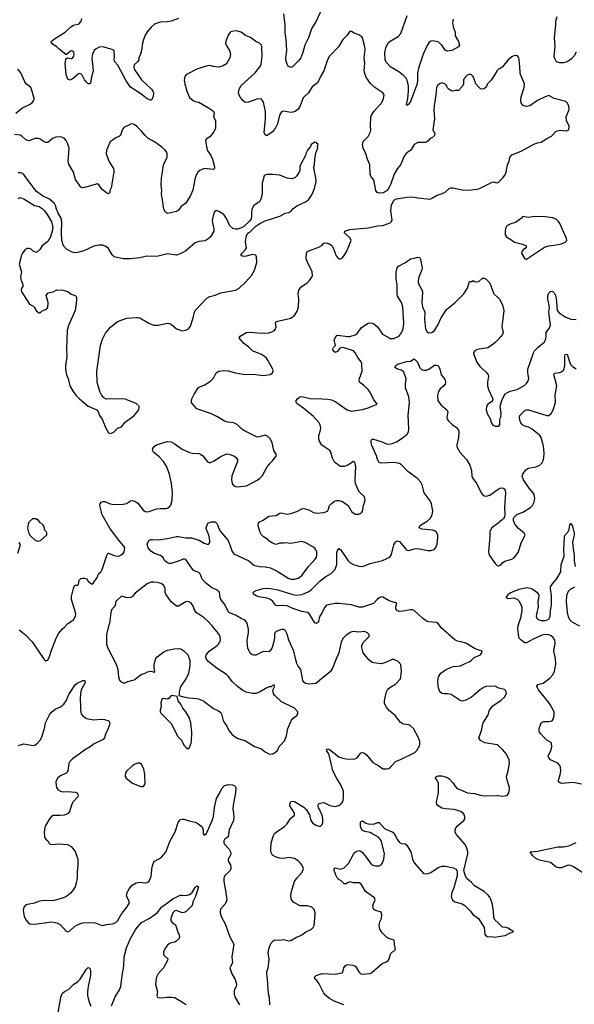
# Model space of a CAD drawing. Header units: inches. Extents: x 2293880 to 2522759, y 823965 to 1006879.
# Tile 150 of 256: x 2324806 to 2330828, y 967896 to 978586. Entities that reach past the tile are written whole.
import ezdxf

# ---------------------------------------------------------------- set-up
doc = ezdxf.new("R2010")
doc.units = ezdxf.units.IN
doc.header["$MEASUREMENT"] = 0
for name, color, linetype in [('C3926', 7, 'Continuous'), ('C3927', 7, 'Continuous'), ('C3936', 7, 'Continuous'), ('C3937', 7, 'Continuous')]:
    doc.layers.add(name, color=color, linetype=linetype)

msp = doc.modelspace()

# ---------------------------------------------------------------- linework, layer by layer
at = {"layer": 'C3926', "color": 5}
for points, elevation in [([(2325352, 970000), (2325349, 969991), (2325332, 969968), (2325290, 969950), (2325245, 969945), (2325170, 969946), (2325150, 969933), (2325129, 969911), (2325082, 969830), (2325073, 969770), (2325076, 969710), (2325088, 969688), (2325111, 969670), (2325130, 969638), (2325151, 969631), (2325230, 969639), (2325325, 969630), (2325364, 969610), (2325410, 969556), (2325436, 969470), (2325439, 969410), (2325429, 969330), (2325429, 969270), (2325419, 969210), (2325408, 969172), (2325383, 969130), (2325359, 969101), (2325313, 969067), (2325270, 969048), (2325179, 969021), (2325150, 969018), (2325070, 969024), (2325041, 969019), (2325010, 969012), (2324966, 968994), (2324890, 968981), (2324868, 968972), (2324851, 968949), (2324844, 968916), (2324855, 968850), (2324876, 968810), (2324910, 968771), (2324970, 968767), (2325150, 968790), (2325190, 968785), (2325217, 968777), (2325250, 968760), (2325310, 968691), (2325330, 968684), (2325350, 968693), (2325401, 968739), (2325425, 968755), (2325466, 968774), (2325490, 968780), (2325610, 968784), (2325638, 968778), (2325690, 968754), (2325710, 968751), (2325750, 968762), (2325812, 968768), (2325850, 968783), (2325870, 968806), (2325909, 968870), (2325971, 968950), (2325993, 968990), (2325994, 969014), (2325966, 969070), (2325973, 969110), (2325995, 969150), (2326029, 969191), (2326070, 969213), (2326110, 969221), (2326170, 969214), (2326190, 969218), (2326210, 969231), (2326233, 969287), (2326244, 969390), (2326258, 969430), (2326270, 969450), (2326323, 969477), (2326346, 969494), (2326392, 969548), (2326405, 969575), (2326436, 969664), (2326494, 969770), (2326527, 969870), (2326545, 969895), (2326550, 969901), (2326570, 969907), (2326590, 969905), (2326647, 969887), (2326710, 969874), (2326740, 969860), (2326774, 969834), (2326791, 969810), (2326799, 969790), (2326799, 969750), (2326810, 969731), (2326834, 969750), (2326897, 969890), (2326910, 969934), (2326919, 970000)], 340), ([(2327123, 970000), (2327131, 969930), (2327126, 969890), (2327082, 969790), (2327070, 969714), (2327030, 969684), (2327023, 969670), (2327023, 969650), (2327030, 969633), (2327079, 969579), (2327094, 969550), (2327097, 969523), (2327071, 969470), (2327071, 969451), (2327094, 969410), (2327099, 969370), (2327090, 969350), (2327075, 969330), (2327039, 969301), (2327022, 969270), (2327022, 969230), (2327042, 969130), (2327054, 969030), (2327041, 968990), (2326988, 968930), (2326981, 968910), (2326981, 968890), (2326995, 968850), (2327038, 968770), (2327087, 968630), (2327131, 968550), (2327111, 968410), (2327118, 968350), (2327111, 968330), (2327087, 968290), (2327110, 968225), (2327144, 968164), (2327156, 968130), (2327159, 968110), (2327155, 968090), (2327136, 968050), (2327135, 968005), (2327144, 967970), (2327191, 967890)], 340), ([(2327523, 967890), (2327517, 967970), (2327507, 968010), (2327498, 968170), (2327488, 968230), (2327490, 968250), (2327503, 968290), (2327511, 968349), (2327514, 968390), (2327503, 968450), (2327510, 968498), (2327536, 968564), (2327550, 968579), (2327570, 968591), (2327590, 968595), (2327630, 968591), (2327670, 968599), (2327730, 968585), (2327750, 968588), (2327810, 968625), (2327857, 968643), (2327910, 968678), (2327974, 968710), (2327993, 968730), (2328003, 968750), (2328016, 968870), (2328016, 968890), (2328004, 968924), (2327978, 968950), (2327930, 968964), (2327850, 968964), (2327782, 969002), (2327758, 969030), (2327750, 969070), (2327754, 969110), (2327790, 969230), (2327815, 969265), (2327874, 969330), (2327887, 969370), (2327870, 969409), (2327850, 969432), (2327830, 969452), (2327790, 969477), (2327730, 969489), (2327670, 969478), (2327630, 969481), (2327592, 969492), (2327550, 969514), (2327532, 969550), (2327532, 969572), (2327537, 969650), (2327562, 969730), (2327572, 969750), (2327595, 969770), (2327676, 969824), (2327707, 969850), (2327750, 969915), (2327789, 969950), (2327789, 969970), (2327770, 970000)], 340), ([(2327922, 970000), (2327952, 969952), (2327968, 969890), (2327985, 969865), (2328022, 969842), (2328070, 969828), (2328092, 969848), (2328097, 969870), (2328098, 969910), (2328090, 969948), (2328070, 969998), (2328069, 970000)], 340), ([(2330000, 968779), (2329968, 968808), (2329954, 968834), (2329950, 968910), (2329935, 968995), (2329916, 969050), (2329896, 969076), (2329850, 969120), (2329743, 969183), (2329710, 969219), (2329661, 969261), (2329646, 969286), (2329629, 969350), (2329672, 969528), (2329672, 969552), (2329661, 969590), (2329642, 969630), (2329562, 969722), (2329543, 969750), (2329534, 969770), (2329533, 969787), (2329542, 969810), (2329563, 969837), (2329628, 969890), (2329638, 969910), (2329641, 969930), (2329636, 969950), (2329622, 969970), (2329592, 969990), (2329570, 969998), (2329562, 970000)], 320), ([(2328325, 967890), (2328221, 967930), (2328170, 967958), (2328131, 967990), (2328110, 968016), (2328058, 968118), (2328034, 968154), (2328015, 968170), (2328006, 968190), (2328024, 968210), (2328090, 968230), (2328230, 968223), (2328304, 968236), (2328314, 968246), (2328327, 968290), (2328338, 968310), (2328350, 968322), (2328370, 968329), (2328422, 968322), (2328454, 968310), (2328488, 968250), (2328510, 968228), (2328530, 968224), (2328610, 968230), (2328630, 968241), (2328742, 968338), (2328790, 968358), (2328806, 968370), (2328819, 968390), (2328830, 968431), (2328843, 968457), (2328870, 968473), (2328887, 968490), (2328874, 968550), (2328872, 968592), (2328810, 968612), (2328790, 968624), (2328742, 968670), (2328715, 968710), (2328710, 968750), (2328718, 968790), (2328733, 968827), (2328738, 968870), (2328731, 968891), (2328719, 968899), (2328670, 968915), (2328648, 968930), (2328640, 968970), (2328664, 969030), (2328657, 969050), (2328562, 969122), (2328521, 969190), (2328510, 969204), (2328494, 969214), (2328430, 969216), (2328390, 969224), (2328365, 969215), (2328350, 969203), (2328330, 969203), (2328297, 969237), (2328270, 969252), (2328252, 969270), (2328241, 969290), (2328219, 969350), (2328221, 969370), (2328230, 969376), (2328290, 969363), (2328330, 969376), (2328377, 969423), (2328430, 969525), (2328450, 969546), (2328470, 969558), (2328490, 969564), (2328510, 969558), (2328530, 969544), (2328580, 969480), (2328613, 969430), (2328631, 969411), (2328670, 969400), (2328710, 969400), (2328730, 969409), (2328747, 969430), (2328760, 969470), (2328767, 969533), (2328730, 969676), (2328703, 969710), (2328630, 969752), (2328610, 969761), (2328553, 969773), (2328526, 969786), (2328511, 969810), (2328506, 969830), (2328508, 969872), (2328517, 969883), (2328530, 969886), (2328563, 969863), (2328590, 969854), (2328650, 969852), (2328690, 969868), (2328710, 969868), (2328766, 969806), (2328790, 969792), (2328850, 969770), (2328870, 969757), (2328903, 969690), (2328930, 969652), (2328950, 969641), (2328990, 969638), (2329010, 969624), (2329054, 969550), (2329072, 969470), (2329090, 969431), (2329190, 969317), (2329230, 969312), (2329270, 969325), (2329350, 969382), (2329390, 969394), (2329430, 969395), (2329517, 969377), (2329542, 969362), (2329551, 969350), (2329555, 969335), (2329557, 969290), (2329521, 969159), (2329498, 969110), (2329491, 969070), (2329493, 969050), (2329504, 969030), (2329529, 969009), (2329610, 968986), (2329639, 968970), (2329696, 968910), (2329726, 968870), (2329787, 968827), (2329850, 968730), (2329857, 968657), (2329873, 968633), (2329890, 968628), (2329930, 968631), (2329970, 968626), (2330000, 968631)], 320), ([(2325801, 967879), (2325843, 967977), (2325890, 968054), (2325904, 968090), (2325917, 968210), (2325937, 968310), (2325940, 968410), (2325965, 968510), (2326009, 968611), (2326066, 968710), (2326130, 968785), (2326210, 968828), (2326275, 968870), (2326300, 968890), (2326346, 968950), (2326470, 969041), (2326550, 969079), (2326570, 969082), (2326610, 969077), (2326650, 969088), (2326679, 969110), (2326710, 969163), (2326730, 969183), (2326747, 969170), (2326715, 969065), (2326685, 969010), (2326677, 968970), (2326666, 968954), (2326610, 968901), (2326590, 968892), (2326570, 968889), (2326510, 968914), (2326490, 968912), (2326467, 968890), (2326448, 968828), (2326446, 968806), (2326463, 968783), (2326497, 968757), (2326528, 968668), (2326539, 968650), (2326541, 968630), (2326536, 968610), (2326503, 968577), (2326490, 968570), (2326450, 968562), (2326430, 968553), (2326410, 968538), (2326388, 968510), (2326369, 968470), (2326367, 968447), (2326370, 968430), (2326413, 968390), (2326412, 968370), (2326369, 968290), (2326310, 968228), (2326293, 968190), (2326283, 968150), (2326281, 968110), (2326301, 968030), (2326296, 967990), (2326307, 967970), (2326347, 967967), (2326405, 967975), (2326450, 967975), (2326490, 967969), (2326615, 967895)], 320), ([(2325213, 967747), (2325252, 967970), (2325267, 968013), (2325289, 968031), (2325340, 968060), (2325390, 968110), (2325437, 968143), (2325461, 968170), (2325530, 968276), (2325550, 968294), (2325567, 968287), (2325574, 968254), (2325575, 968210), (2325548, 968092), (2325541, 968030), (2325543, 967990), (2325558, 967930), (2325577, 967877)], 320)]:
    msp.add_lwpolyline(points, dxfattribs=dict(at, elevation=elevation))
at = {"layer": 'C3927', "color": 5}
for points, elevation in [([(2328089, 978710), (2328024, 978570), (2327974, 978486), (2327943, 978390), (2327901, 978310), (2327882, 978230), (2327857, 978170), (2327830, 978134), (2327770, 978077), (2327750, 978067), (2327722, 978082), (2327710, 978104), (2327697, 978150), (2327695, 978170), (2327707, 978253), (2327700, 978370), (2327687, 978447), (2327690, 978530), (2327673, 978650)], 340), ([(2326530, 978599), (2326450, 978570), (2326410, 978562), (2326330, 978559), (2326270, 978536), (2326236, 978510), (2326190, 978455), (2326170, 978419), (2326149, 978370), (2326138, 978330), (2326127, 978250), (2326117, 978210), (2326100, 978170), (2326098, 978150), (2326086, 978130), (2326050, 978094), (2326045, 978070), (2326050, 978049), (2326130, 977934), (2326237, 977830), (2326252, 977810), (2326259, 977790), (2326256, 977750), (2326232, 977710), (2326190, 977725), (2326122, 977782), (2326010, 977852), (2325961, 977921), (2325873, 978093), (2325838, 978130), (2325830, 978150), (2325835, 978185), (2325831, 978251), (2325810, 978263), (2325770, 978272), (2325713, 978293), (2325670, 978288), (2325636, 978270), (2325614, 978250), (2325595, 978210), (2325588, 978168), (2325601, 978070), (2325602, 978030), (2325594, 977990), (2325581, 977950), (2325577, 977910), (2325570, 977888), (2325550, 977889), (2325530, 977907), (2325510, 977933), (2325484, 977984), (2325470, 977998), (2325450, 978001), (2325443, 977997), (2325391, 977950), (2325370, 977937), (2325350, 977929), (2325330, 977939), (2325312, 977990), (2325304, 978070), (2325301, 978110), (2325307, 978153), (2325314, 978166), (2325328, 978172), (2325363, 978163), (2325374, 978166), (2325392, 978190), (2325397, 978210), (2325394, 978234), (2325390, 978241), (2325370, 978247), (2325357, 978243), (2325310, 978206), (2325230, 978269), (2325211, 978291), (2325150, 978329), (2325149, 978350), (2325183, 978377), (2325299, 978450), (2325361, 978510), (2325390, 978525), (2325450, 978542), (2325472, 978570), (2325481, 978599)], 340), ([(2329512, 978592), (2329507, 978553), (2329511, 978510), (2329533, 978450), (2329536, 978410), (2329571, 978350), (2329581, 978310), (2329571, 978290), (2329499, 978250), (2329450, 978244), (2329430, 978252), (2329391, 978310), (2329350, 978344), (2329290, 978358), (2329270, 978351), (2329250, 978334), (2329230, 978304), (2329187, 978210), (2329139, 978070), (2329126, 978010), (2329127, 977930), (2329123, 977890), (2329050, 977697), (2329030, 977667), (2329010, 977655), (2329006, 977666), (2329021, 977730), (2329029, 977810), (2329027, 977867), (2329014, 977930), (2329003, 977950), (2328970, 977982), (2328921, 978021), (2328836, 978070), (2328784, 978124), (2328773, 978150), (2328771, 978230), (2328781, 978279), (2328807, 978333), (2328830, 978354), (2328916, 978404), (2328943, 978437), (2329015, 978630)], 340), ([(2330000, 978044), (2329990, 978034), (2329966, 977990), (2329924, 977930), (2329887, 977890), (2329870, 977853), (2329850, 977835), (2329830, 977832), (2329810, 977836), (2329790, 977853), (2329758, 977890), (2329730, 977969), (2329710, 977989), (2329690, 977993), (2329661, 977979), (2329631, 977949), (2329624, 977930), (2329624, 977890), (2329615, 977865), (2329570, 977818), (2329536, 977816), (2329510, 977809), (2329490, 977815), (2329464, 977830), (2329449, 977850), (2329441, 977870), (2329422, 977890), (2329390, 977899), (2329370, 977893), (2329346, 977874), (2329330, 977848), (2329324, 977770), (2329305, 977650), (2329303, 977603), (2329310, 977510), (2329293, 977390), (2329312, 977352), (2329310, 977330), (2329290, 977307), (2329263, 977297), (2329241, 977270), (2329223, 977257), (2329208, 977252), (2329130, 977252), (2329090, 977232), (2329053, 977170), (2329010, 977141), (2328983, 977110), (2328940, 977010), (2328909, 976971), (2328873, 976910), (2328836, 976804), (2328810, 976754), (2328790, 976729), (2328755, 976705), (2328710, 976701), (2328689, 976710), (2328672, 976732), (2328654, 976830), (2328646, 976850), (2328621, 976881), (2328610, 976910), (2328607, 977010), (2328581, 977070), (2328564, 977130), (2328535, 977190), (2328527, 977230), (2328536, 977264), (2328590, 977317), (2328616, 977370), (2328620, 977390), (2328615, 977430), (2328618, 977530), (2328626, 977550), (2328651, 977589), (2328742, 977690), (2328758, 977730), (2328762, 977770), (2328749, 977790), (2328661, 977850), (2328614, 977894), (2328573, 977953), (2328558, 977990), (2328548, 978030), (2328553, 978110), (2328548, 978170), (2328557, 978257), (2328552, 978292), (2328529, 978389), (2328521, 978401), (2328490, 978422), (2328438, 978438), (2328410, 978457), (2328390, 978462), (2328362, 978418), (2328316, 978370), (2328268, 978290), (2328169, 978191), (2328149, 978150), (2328107, 978030), (2328072, 977970), (2328055, 977925), (2328039, 977901), (2327983, 977857), (2327942, 977790), (2327884, 977736), (2327850, 977650), (2327830, 977616), (2327796, 977590), (2327770, 977581), (2327750, 977579), (2327670, 977591), (2327650, 977586), (2327626, 977550), (2327605, 977455), (2327584, 977410), (2327550, 977369), (2327490, 977325), (2327470, 977335), (2327462, 977362), (2327475, 977510), (2327475, 977590), (2327452, 977692), (2327443, 977710), (2327430, 977723), (2327390, 977728), (2327290, 977691), (2327270, 977688), (2327250, 977692), (2327229, 977709), (2327202, 977742), (2327188, 977768), (2327182, 977790), (2327188, 977832), (2327210, 977872), (2327364, 978010), (2327424, 978090), (2327432, 978128), (2327437, 978190), (2327434, 978290), (2327430, 978310), (2327411, 978331), (2327370, 978349), (2327312, 978392), (2327256, 978416), (2327209, 978450), (2327170, 978463), (2327150, 978465), (2327110, 978459), (2327090, 978449), (2327066, 978410), (2327045, 978350), (2327042, 978330), (2327048, 978310), (2327083, 978250), (2327095, 978210), (2327088, 978170), (2327053, 978107), (2327015, 978085), (2326970, 978072), (2326910, 978077), (2326870, 978088), (2326830, 978083), (2326730, 978047), (2326625, 977995), (2326610, 977985), (2326599, 977970), (2326593, 977930), (2326598, 977890), (2326619, 977810), (2326650, 977741), (2326690, 977707), (2326710, 977697), (2326750, 977691), (2326855, 977630), (2326910, 977591), (2326919, 977570), (2326911, 977530), (2326933, 977490), (2326932, 977408), (2326913, 977370), (2326890, 977337), (2326870, 977314), (2326831, 977290), (2326825, 977270), (2326842, 977170), (2326881, 977110), (2326901, 977070), (2326921, 976990), (2326921, 976970), (2326910, 976959), (2326810, 976969), (2326761, 976950), (2326741, 976930), (2326722, 976898), (2326707, 976853), (2326685, 976735), (2326662, 976678), (2326610, 976594), (2326561, 976559), (2326530, 976519), (2326510, 976505), (2326410, 976481), (2326390, 976497), (2326372, 976530), (2326367, 976550), (2326361, 976610), (2326344, 976690), (2326349, 976730), (2326343, 976790), (2326346, 976870), (2326358, 976930), (2326362, 976990), (2326370, 977022), (2326409, 977091), (2326409, 977130), (2326401, 977150), (2326387, 977170), (2326350, 977203), (2326270, 977258), (2326198, 977298), (2326167, 977327), (2326130, 977375), (2326073, 977430), (2326050, 977447), (2326030, 977454), (2326010, 977452), (2325970, 977429), (2325941, 977419), (2325919, 977390), (2325899, 977330), (2325890, 977321), (2325850, 977304), (2325790, 977259), (2325748, 977170), (2325745, 977130), (2325751, 977110), (2325775, 977050), (2325826, 976970), (2325828, 976950), (2325828, 976930), (2325799, 976761), (2325786, 976730), (2325785, 976710), (2325770, 976695), (2325750, 976705), (2325703, 976743), (2325670, 976789), (2325650, 976803), (2325510, 976763), (2325490, 976761), (2325470, 976769), (2325450, 976793), (2325413, 976850), (2325390, 976932), (2325339, 977019), (2325332, 977050), (2325344, 977190), (2325326, 977246), (2325310, 977275), (2325290, 977298), (2325254, 977314), (2325198, 977310), (2325163, 977297), (2325110, 977252), (2325090, 977252), (2325070, 977261), (2325030, 977290), (2325010, 977295), (2324970, 977295), (2324910, 977272), (2324890, 977274), (2324870, 977286), (2324830, 977323), (2324812, 977332), (2324750, 977339)], 360), ([(2324764, 977570), (2324830, 977626), (2324918, 977670), (2324944, 977690), (2324961, 977710), (2324963, 977730), (2324935, 977830), (2324927, 977850), (2324878, 977890), (2324861, 977910), (2324817, 978010), (2324785, 978050)], 360), ([(2324790, 976645), (2324810, 976656), (2324850, 976641), (2324968, 976568), (2325017, 976557), (2325050, 976536), (2325076, 976510), (2325106, 976470), (2325151, 976390), (2325165, 976330), (2325158, 976290), (2325141, 976230), (2325110, 976178), (2325051, 976129), (2325026, 976090), (2324990, 976059), (2324952, 976072), (2324930, 976093), (2324910, 976101), (2324890, 976101), (2324867, 976090), (2324836, 976050), (2324826, 976030), (2324802, 975930), (2324825, 975850), (2324815, 975790), (2324817, 975770), (2324841, 975710), (2324841, 975690), (2324825, 975670), (2324822, 975658), (2324826, 975630), (2324910, 975505), (2324930, 975485), (2324950, 975478), (2324964, 975464), (2324990, 975423), (2325016, 975404), (2325030, 975403), (2325050, 975426), (2325096, 975444), (2325110, 975462), (2325115, 975515), (2325094, 975590), (2325110, 975616), (2325130, 975625), (2325170, 975631), (2325210, 975653), (2325274, 975650), (2325330, 975636), (2325366, 975606), (2325410, 975591), (2325419, 975579), (2325423, 975570), (2325423, 975537), (2325407, 975430), (2325335, 975265), (2325322, 975210), (2325315, 975010), (2325317, 974930), (2325303, 974830), (2325303, 974790), (2325315, 974730), (2325331, 974690), (2325351, 974611), (2325386, 974550), (2325416, 974510), (2325456, 974470), (2325550, 974391), (2325645, 974350), (2325662, 974322), (2325671, 974290), (2325701, 974250), (2325743, 974150), (2325770, 974102), (2325790, 974092), (2325810, 974102), (2325830, 974112), (2325869, 974151), (2325910, 974166), (2325950, 974216), (2326049, 974290), (2326099, 974350), (2326103, 974383), (2326102, 974390), (2326070, 974419), (2325950, 974465), (2325909, 974469), (2325746, 974466), (2325721, 974481), (2325694, 974514), (2325675, 974550), (2325647, 974650), (2325645, 974770), (2325685, 975050), (2325704, 975116), (2325739, 975181), (2325791, 975249), (2325869, 975310), (2325970, 975344), (2326070, 975354), (2326090, 975354), (2326110, 975348), (2326207, 975290), (2326258, 975270), (2326310, 975269), (2326410, 975290), (2326430, 975289), (2326450, 975281), (2326510, 975231), (2326530, 975221), (2326570, 975207), (2326610, 975215), (2326639, 975230), (2326662, 975258), (2326691, 975349), (2326700, 975400), (2326712, 975428), (2326838, 975562), (2326870, 975580), (2326930, 975596), (2326990, 975620), (2327150, 975650), (2327190, 975670), (2327262, 975738), (2327324, 975810), (2327354, 975866), (2327381, 975950), (2327379, 976010), (2327369, 976030), (2327330, 976036), (2327270, 976020), (2327236, 976016), (2327220, 976020), (2327208, 976028), (2327221, 976050), (2327258, 976090), (2327269, 976110), (2327257, 976170), (2327266, 976230), (2327273, 976250), (2327290, 976270), (2327313, 976287), (2327374, 976346), (2327422, 976378), (2327470, 976402), (2327630, 976453), (2327690, 976486), (2327730, 976491), (2327750, 976505), (2327770, 976531), (2327815, 976565), (2327910, 976608), (2327941, 976630), (2327977, 976683), (2327989, 976710), (2328006, 976754), (2328024, 976830), (2328023, 976870), (2328003, 976957), (2328001, 976990), (2328007, 977010), (2328009, 977071), (2328021, 977139), (2328042, 977190), (2328038, 977210), (2328046, 977230), (2328026, 977250), (2328010, 977255), (2327972, 977230), (2327965, 977210), (2327930, 977168), (2327918, 977142), (2327911, 977110), (2327855, 977010), (2327848, 976990), (2327847, 976953), (2327839, 976930), (2327812, 976888), (2327792, 976868), (2327761, 976859), (2327710, 976864), (2327630, 976897), (2327555, 976905), (2327490, 976904), (2327470, 976899), (2327459, 976890), (2327437, 976810), (2327439, 976690), (2327423, 976637), (2327410, 976609), (2327347, 976570), (2327327, 976530), (2327322, 976490), (2327324, 976450), (2327318, 976422), (2327303, 976397), (2327238, 976342), (2327213, 976327), (2327170, 976312), (2327150, 976310), (2327119, 976319), (2327087, 976347), (2327050, 976426), (2327021, 976470), (2326970, 976504), (2326950, 976512), (2326930, 976509), (2326913, 976487), (2326897, 976410), (2326899, 976379), (2326914, 976314), (2326914, 976290), (2326877, 976230), (2326850, 976202), (2326816, 976184), (2326750, 976177), (2326710, 976162), (2326607, 976073), (2326550, 976042), (2326510, 976031), (2326410, 976043), (2326310, 976020), (2326170, 976013), (2326110, 976000), (2326010, 975989), (2325970, 975989), (2325930, 975991), (2325830, 976010), (2325810, 976032), (2325770, 976101), (2325750, 976120), (2325710, 976138), (2325670, 976138), (2325610, 976126), (2325503, 976077), (2325450, 976062), (2325410, 976056), (2325390, 976057), (2325370, 976064), (2325315, 976095), (2325283, 976130), (2325263, 976190), (2325259, 976270), (2325265, 976390), (2325256, 976430), (2325225, 976485), (2325206, 976530), (2325196, 976570), (2325183, 976590), (2325130, 976637), (2325052, 976672), (2324990, 976719), (2324865, 976885), (2324850, 976904), (2324830, 976919), (2324810, 976925), (2324790, 976925)], 380), ([(2324802, 971962), (2324870, 971908), (2324941, 971830), (2325070, 971641), (2325090, 971625), (2325110, 971632), (2325129, 971671), (2325147, 971730), (2325203, 971870), (2325230, 971924), (2325270, 971973), (2325293, 971990), (2325330, 972030), (2325390, 972071), (2325412, 972110), (2325416, 972130), (2325413, 972150), (2325368, 972292), (2325370, 972322), (2325390, 972410), (2325402, 972438), (2325410, 972447), (2325430, 972446), (2325442, 972450), (2325449, 972470), (2325447, 972490), (2325454, 972506), (2325470, 972519), (2325490, 972524), (2325510, 972523), (2325534, 972514), (2325551, 972490), (2325590, 972458), (2325608, 972470), (2325648, 972530), (2325667, 972573), (2325690, 972594), (2325703, 972617), (2325752, 972768), (2325764, 972790), (2325770, 972795), (2325830, 972768), (2325870, 972762), (2325890, 972766), (2325910, 972778), (2325928, 972792), (2325941, 972810), (2325946, 972850), (2325938, 972870), (2325879, 972939), (2325785, 973065), (2325700, 973210), (2325677, 973310), (2325679, 973330), (2325690, 973346), (2325710, 973354), (2325730, 973354), (2325790, 973329), (2325830, 973324), (2325930, 973325), (2325967, 973333), (2326010, 973363), (2326030, 973367), (2326057, 973357), (2326090, 973336), (2326150, 973258), (2326170, 973245), (2326190, 973242), (2326210, 973245), (2326290, 973274), (2326330, 973279), (2326390, 973277), (2326410, 973282), (2326428, 973292), (2326446, 973314), (2326461, 973370), (2326466, 973454), (2326456, 973550), (2326433, 973650), (2326402, 973730), (2326369, 973789), (2326320, 973840), (2326259, 973890), (2326249, 973911), (2326252, 973930), (2326267, 973953), (2326293, 973970), (2326370, 973997), (2326410, 974006), (2326450, 974001), (2326484, 973984), (2326570, 973924), (2326650, 973888), (2326679, 973879), (2326750, 973875), (2326770, 973868), (2326793, 973850), (2326845, 973785), (2326870, 973776), (2326910, 973794), (2326990, 973845), (2327050, 973872), (2327078, 973870), (2327130, 973851), (2327150, 973836), (2327170, 973811), (2327172, 973790), (2327110, 973634), (2327104, 973590), (2327113, 973550), (2327128, 973530), (2327150, 973516), (2327170, 973513), (2327270, 973526), (2327390, 973590), (2327413, 973607), (2327444, 973636), (2327492, 973730), (2327530, 973775), (2327549, 973791), (2327592, 973848), (2327589, 973870), (2327566, 973910), (2327549, 973990), (2327529, 974030), (2327502, 974062), (2327470, 974074), (2327410, 974056), (2327390, 974053), (2327377, 974057), (2327231, 974131), (2327206, 974150), (2327169, 974190), (2327130, 974210), (2327070, 974215), (2327030, 974226), (2326955, 974275), (2326890, 974308), (2326730, 974362), (2326679, 974419), (2326672, 974430), (2326670, 974450), (2326675, 974470), (2326700, 974520), (2326749, 974591), (2326770, 974605), (2326810, 974619), (2326879, 974661), (2326910, 974693), (2326941, 974750), (2326950, 974760), (2326970, 974769), (2327024, 974776), (2327070, 974773), (2327150, 974750), (2327230, 974736), (2327370, 974733), (2327450, 974721), (2327525, 974735), (2327550, 974752), (2327559, 974770), (2327554, 974790), (2327501, 974890), (2327485, 974910), (2327464, 974930), (2327430, 974949), (2327332, 974992), (2327290, 975033), (2327239, 975070), (2327189, 975130), (2327199, 975150), (2327270, 975190), (2327310, 975193), (2327430, 975181), (2327510, 975185), (2327544, 975196), (2327574, 975210), (2327579, 975221), (2327589, 975250), (2327584, 975290), (2327592, 975308), (2327750, 975346), (2327790, 975375), (2327818, 975422), (2327833, 975470), (2327838, 975550), (2327831, 975610), (2327838, 975650), (2327858, 975682), (2327929, 975730), (2327950, 975750), (2327978, 975790), (2327984, 975810), (2327983, 975850), (2327930, 975953), (2327916, 975990), (2327920, 976050), (2327929, 976070), (2328062, 976118), (2328086, 976134), (2328110, 976159), (2328130, 976164), (2328170, 976151), (2328194, 976134), (2328210, 976110), (2328243, 976023), (2328260, 976000), (2328270, 975991), (2328289, 975991), (2328310, 976001), (2328330, 976025), (2328353, 976067), (2328406, 976190), (2328394, 976214), (2328334, 976270), (2328338, 976290), (2328391, 976309), (2328590, 976325), (2328690, 976348), (2328750, 976353), (2328830, 976382), (2328839, 976390), (2328849, 976411), (2328836, 976510), (2328844, 976576), (2328864, 976616), (2328876, 976630), (2328898, 976642), (2329010, 976660), (2329070, 976663), (2329130, 976650), (2329262, 976638), (2329290, 976650), (2329330, 976676), (2329421, 976710), (2329468, 976752), (2329490, 976761), (2329510, 976760), (2329630, 976736), (2329710, 976738), (2329790, 976751), (2329930, 976818), (2329950, 976824), (2329990, 976815), (2330000, 976819)], 360), ([(2328069, 970000), (2328049, 970030), (2328046, 970050), (2328050, 970071), (2328070, 970081), (2328110, 970086), (2328174, 970054), (2328230, 970044), (2328270, 970056), (2328293, 970070), (2328310, 970090), (2328318, 970110), (2328323, 970150), (2328321, 970210), (2328297, 970270), (2328248, 970348), (2328206, 970430), (2328171, 970591), (2328160, 970620), (2328139, 970650), (2328148, 970670), (2328170, 970662), (2328270, 970584), (2328310, 970567), (2328350, 970560), (2328430, 970559), (2328456, 970564), (2328470, 970571), (2328510, 970625), (2328530, 970631), (2328550, 970623), (2328570, 970604), (2328642, 970522), (2328706, 970486), (2328750, 970454), (2328790, 970451), (2328810, 970455), (2328830, 970467), (2328887, 970533), (2328933, 970550), (2329097, 970630), (2329119, 970650), (2329152, 970710), (2329152, 970750), (2329138, 970790), (2329083, 970890), (2329044, 970924), (2329030, 970930), (2328970, 970937), (2328938, 970958), (2328886, 971026), (2328822, 971082), (2328784, 971124), (2328767, 971167), (2328766, 971190), (2328773, 971227), (2328790, 971290), (2328802, 971318), (2328824, 971336), (2328888, 971372), (2328941, 971430), (2328953, 971510), (2328944, 971584), (2328916, 971616), (2328870, 971641), (2328850, 971639), (2328770, 971604), (2328730, 971591), (2328650, 971604), (2328630, 971611), (2328596, 971636), (2328535, 971710), (2328520, 971770), (2328521, 971790), (2328537, 971823), (2328601, 971890), (2328601, 971910), (2328584, 971930), (2328550, 971942), (2328490, 971936), (2328430, 971944), (2328403, 971937), (2328350, 971905), (2328319, 971870), (2328297, 971830), (2328270, 971710), (2328234, 971630), (2328206, 971554), (2328179, 971510), (2328020, 971380), (2327950, 971371), (2327910, 971379), (2327892, 971392), (2327882, 971410), (2327857, 971530), (2327830, 971567), (2327816, 971596), (2327800, 971650), (2327783, 971730), (2327728, 971850), (2327710, 971915), (2327690, 971959), (2327670, 971966), (2327650, 971964), (2327590, 971942), (2327578, 971930), (2327572, 971910), (2327574, 971870), (2327567, 971833), (2327549, 971771), (2327526, 971734), (2327510, 971724), (2327450, 971727), (2327370, 971687), (2327350, 971685), (2327330, 971689), (2327310, 971707), (2327296, 971730), (2327283, 971763), (2327278, 971790), (2327275, 971850), (2327290, 971930), (2327290, 971970), (2327275, 972035), (2327259, 972059), (2327242, 972070), (2327210, 972084), (2327150, 972120), (2327085, 972145), (2327074, 972154), (2327035, 972235), (2326991, 972291), (2326983, 972310), (2326974, 972370), (2326957, 972390), (2326890, 972420), (2326824, 972470), (2326788, 972510), (2326767, 972570), (2326750, 972584), (2326710, 972598), (2326691, 972611), (2326610, 972726), (2326590, 972734), (2326550, 972715), (2326450, 972682), (2326430, 972682), (2326410, 972689), (2326383, 972710), (2326359, 972750), (2326336, 972770), (2326270, 972792), (2326230, 972815), (2326201, 972850), (2326190, 972890), (2326209, 972931), (2326230, 972941), (2326250, 972944), (2326317, 972937), (2326430, 972956), (2326510, 972975), (2326530, 972976), (2326610, 972962), (2326670, 972959), (2326754, 972934), (2326810, 972901), (2326851, 972889), (2326863, 972897), (2326870, 972910), (2326871, 972930), (2326860, 972990), (2326834, 973050), (2326832, 973070), (2326844, 973110), (2326850, 973119), (2326885, 973135), (2326930, 973134), (2326950, 973111), (2326966, 973070), (2326988, 973030), (2327068, 972930), (2327093, 972873), (2327110, 972818), (2327130, 972787), (2327295, 972710), (2327350, 972665), (2327410, 972650), (2327470, 972647), (2327530, 972634), (2327600, 972600), (2327730, 972520), (2327751, 972511), (2327790, 972510), (2327830, 972523), (2327871, 972550), (2327942, 972650), (2328014, 972730), (2328027, 972750), (2328033, 972770), (2328031, 972810), (2328022, 972830), (2328009, 972849), (2327990, 972862), (2327904, 972910), (2327870, 972921), (2327750, 972900), (2327690, 972906), (2327670, 972901), (2327630, 972901), (2327590, 972889), (2327550, 972901), (2327510, 972929), (2327501, 972941), (2327453, 972970), (2327430, 972994), (2327413, 973030), (2327397, 973090), (2327394, 973110), (2327402, 973130), (2327450, 973151), (2327510, 973194), (2327590, 973202), (2327630, 973227), (2327646, 973230), (2327710, 973218), (2327750, 973226), (2327815, 973245), (2327870, 973276), (2327890, 973280), (2327945, 973265), (2327995, 973235), (2328031, 973229), (2328110, 973234), (2328149, 973250), (2328159, 973270), (2328169, 973310), (2328189, 973330), (2328223, 973357), (2328250, 973365), (2328270, 973365), (2328310, 973353), (2328360, 973320), (2328371, 973310), (2328410, 973246), (2328450, 973219), (2328490, 973216), (2328517, 973230), (2328529, 973250), (2328538, 973310), (2328557, 973370), (2328555, 973390), (2328545, 973410), (2328497, 973457), (2328481, 973481), (2328453, 973550), (2328449, 973590), (2328455, 973730), (2328450, 973768), (2328443, 973783), (2328430, 973789), (2328370, 973749), (2328330, 973733), (2328290, 973736), (2328255, 973755), (2328234, 973774), (2328221, 973790), (2328204, 973824), (2328186, 973890), (2328172, 973910), (2328088, 973968), (2328060, 974010), (2328053, 974030), (2328053, 974070), (2328073, 974130), (2328075, 974150), (2328068, 974188), (2328056, 974210), (2327997, 974277), (2327890, 974366), (2327829, 974409), (2327809, 974430), (2327809, 974450), (2327822, 974470), (2327847, 974490), (2327870, 974493), (2327970, 974470), (2328030, 974472), (2328150, 974466), (2328190, 974457), (2328230, 974441), (2328250, 974430), (2328328, 974370), (2328370, 974345), (2328410, 974334), (2328530, 974354), (2328590, 974370), (2328688, 974410), (2328647, 974467), (2328614, 974534), (2328590, 974569), (2328539, 974619), (2328495, 974650), (2328493, 974670), (2328497, 974690), (2328523, 974770), (2328522, 974850), (2328513, 974870), (2328477, 974917), (2328450, 974969), (2328429, 974990), (2328330, 975024), (2328315, 975025), (2328282, 975018), (2328257, 974983), (2328230, 974974), (2328210, 974989), (2328205, 975010), (2328210, 975022), (2328235, 975050), (2328219, 975110), (2328237, 975143), (2328250, 975158), (2328259, 975161), (2328366, 975146), (2328390, 975148), (2328450, 975166), (2328470, 975180), (2328517, 975243), (2328590, 975290), (2328610, 975296), (2328646, 975286), (2328670, 975270), (2328690, 975250), (2328746, 975170), (2328819, 975130), (2328830, 975125), (2328870, 975126), (2328910, 975141), (2328930, 975157), (2328950, 975185), (2328970, 975230), (2328977, 975290), (2328965, 975470), (2328950, 975515), (2328910, 975585), (2328905, 975610), (2328903, 975710), (2328894, 975770), (2328894, 975846), (2328904, 975890), (2328918, 975910), (2328995, 975950), (2329050, 975991), (2329090, 975995), (2329130, 976006), (2329150, 976005), (2329156, 975996), (2329176, 975890), (2329173, 975870), (2329140, 975790), (2329132, 975750), (2329134, 975734), (2329141, 975710), (2329172, 975652), (2329179, 975630), (2329172, 975510), (2329179, 975470), (2329204, 975410), (2329203, 975330), (2329212, 975230), (2329230, 975198), (2329250, 975185), (2329281, 975190), (2329310, 975213), (2329350, 975277), (2329381, 975350), (2329441, 975439), (2329530, 975512), (2329628, 975610), (2329667, 975670), (2329690, 975742), (2329716, 975744), (2329730, 975754), (2329744, 975744), (2329770, 975738), (2329790, 975745), (2329830, 975778), (2329850, 975781), (2329872, 975770), (2329910, 975725), (2329956, 975610), (2330000, 975566)], 340), ([(2330000, 975113), (2329970, 975081), (2329930, 975050), (2329890, 975024), (2329775, 975005), (2329748, 974992), (2329735, 974970), (2329737, 974950), (2329768, 974868), (2329802, 974822), (2329870, 974759), (2329893, 974730), (2329897, 974717), (2329886, 974650), (2329886, 974610), (2329898, 974570), (2329942, 974470), (2329939, 974450), (2329930, 974437), (2329890, 974412), (2329873, 974390), (2329871, 974350), (2329881, 974310), (2329913, 974253), (2329930, 974205), (2329945, 974185), (2329970, 974171), (2330000, 974172)], 340), ([(2330000, 971333), (2329970, 971350), (2329870, 971347), (2329850, 971339), (2329806, 971310), (2329710, 971232), (2329650, 971197), (2329610, 971187), (2329590, 971193), (2329490, 971260), (2329450, 971267), (2329410, 971266), (2329390, 971272), (2329369, 971290), (2329354, 971330), (2329346, 971394), (2329349, 971430), (2329352, 971450), (2329378, 971490), (2329430, 971528), (2329490, 971556), (2329517, 971563), (2329591, 971569), (2329650, 971601), (2329686, 971614), (2329709, 971630), (2329740, 971660), (2329810, 971689), (2329825, 971710), (2329828, 971730), (2329750, 971756), (2329650, 971816), (2329611, 971829), (2329559, 971839), (2329530, 971853), (2329382, 971982), (2329349, 972030), (2329330, 972040), (2329250, 972047), (2329230, 972053), (2329185, 972085), (2329090, 972173), (2329070, 972180), (2329050, 972180), (2328970, 972163), (2328930, 972162), (2328908, 972168), (2328889, 972190), (2328889, 972210), (2328901, 972250), (2328816, 972276), (2328750, 972317), (2328730, 972319), (2328710, 972310), (2328686, 972290), (2328651, 972250), (2328637, 972243), (2328530, 972209), (2328490, 972208), (2328410, 972232), (2328270, 972249), (2328230, 972248), (2328137, 972230), (2328115, 972205), (2328091, 972150), (2328064, 972110), (2328056, 972090), (2328050, 972050), (2328030, 972029), (2328010, 972039), (2327953, 972130), (2327930, 972151), (2327870, 972162), (2327770, 972194), (2327710, 972221), (2327675, 972225), (2327602, 972222), (2327584, 972230), (2327555, 972270), (2327530, 972292), (2327490, 972306), (2327401, 972321), (2327372, 972332), (2327344, 972350), (2327342, 972370), (2327374, 972390), (2327449, 972410), (2327490, 972414), (2327530, 972412), (2327610, 972397), (2327770, 972346), (2327810, 972338), (2327874, 972346), (2327944, 972376), (2327970, 972395), (2328070, 972493), (2328130, 972540), (2328187, 972573), (2328227, 972613), (2328240, 972640), (2328248, 972672), (2328250, 972802), (2328256, 972824), (2328270, 972846), (2328290, 972835), (2328371, 972711), (2328390, 972692), (2328430, 972670), (2328490, 972654), (2328530, 972649), (2328610, 972681), (2328747, 972713), (2328824, 972750), (2328842, 972778), (2328870, 972886), (2328885, 972915), (2328897, 972923), (2328910, 972927), (2328930, 972921), (2328998, 972838), (2329010, 972828), (2329030, 972823), (2329090, 972840), (2329130, 972845), (2329236, 972824), (2329270, 972822), (2329305, 972835), (2329325, 972855), (2329338, 972890), (2329348, 972968), (2329345, 972990), (2329330, 973021), (2329310, 973036), (2329290, 973042), (2329173, 973053), (2329145, 973070), (2329150, 973090), (2329175, 973110), (2329230, 973140), (2329262, 973170), (2329284, 973210), (2329291, 973249), (2329279, 973330), (2329262, 973362), (2329199, 973450), (2329175, 973535), (2329163, 973563), (2329125, 973605), (2329021, 973681), (2328952, 973752), (2328930, 973768), (2328870, 973780), (2328732, 973772), (2328710, 973779), (2328691, 973811), (2328681, 973850), (2328630, 973964), (2328623, 973990), (2328623, 974017), (2328630, 974030), (2328647, 974033), (2328730, 974006), (2328790, 973981), (2328810, 973977), (2328850, 973984), (2328897, 974003), (2328959, 974041), (2329014, 974086), (2329027, 974110), (2329031, 974149), (2329024, 974290), (2329039, 974430), (2329031, 974491), (2328996, 974590), (2328994, 974630), (2329002, 974690), (2328978, 974758), (2328950, 974781), (2328909, 974790), (2328890, 974801), (2328881, 974810), (2328889, 974830), (2328910, 974846), (2329010, 974874), (2329050, 974878), (2329090, 974905), (2329126, 974866), (2329150, 974807), (2329170, 974788), (2329190, 974781), (2329218, 974782), (2329250, 974791), (2329310, 974835), (2329330, 974836), (2329350, 974830), (2329367, 974790), (2329384, 974730), (2329423, 974683), (2329431, 974650), (2329426, 974630), (2329411, 974610), (2329370, 974577), (2329355, 974550), (2329344, 974504), (2329347, 974450), (2329381, 974401), (2329444, 974350), (2329453, 974330), (2329443, 974270), (2329448, 974250), (2329461, 974230), (2329501, 974190), (2329550, 974159), (2329572, 974130), (2329576, 974110), (2329572, 974050), (2329554, 973970), (2329554, 973950), (2329586, 973890), (2329657, 973810), (2329695, 973750), (2329713, 973690), (2329716, 973630), (2329722, 973610), (2329770, 973548), (2329816, 973450), (2329830, 973432), (2329850, 973418), (2329870, 973412), (2329910, 973424), (2330000, 973487)], 320), ([(2330000, 973121), (2329931, 973070), (2329911, 973030), (2329910, 972970), (2329896, 972810), (2329899, 972790), (2329908, 972768), (2329970, 972683), (2329990, 972661), (2330000, 972658)], 320), ([(2324798, 972910), (2324806, 972890), (2324806, 972870), (2324781, 972790)], 360), ([(2324790, 970704), (2324850, 970722), (2324950, 970707), (2324970, 970710), (2325000, 970730), (2325030, 970764), (2325043, 970790), (2325074, 970890), (2325085, 970950), (2325130, 971037), (2325150, 971066), (2325190, 971100), (2325250, 971126), (2325286, 971154), (2325312, 971190), (2325340, 971260), (2325410, 971365), (2325430, 971382), (2325491, 971411), (2325513, 971413), (2325518, 971390), (2325475, 971310), (2325465, 971270), (2325462, 971210), (2325467, 971130), (2325465, 971090), (2325473, 971050), (2325490, 971027), (2325530, 970999), (2325606, 970986), (2325690, 970991), (2325728, 970988), (2325773, 970973), (2325784, 970950), (2325782, 970930), (2325768, 970890), (2325738, 970830), (2325725, 970790), (2325711, 970770), (2325615, 970725), (2325570, 970690), (2325510, 970656), (2325450, 970610), (2325378, 970562), (2325349, 970531), (2325340, 970510), (2325330, 970429), (2325310, 970407), (2325250, 970377), (2325216, 970350), (2325200, 970310), (2325202, 970270), (2325206, 970250), (2325224, 970224), (2325250, 970209), (2325270, 970204), (2325330, 970205), (2325410, 970199), (2325431, 970190), (2325438, 970178), (2325441, 970170), (2325436, 970150), (2325386, 970094), (2325373, 970067), (2325352, 970000)], 340), ([(2330000, 970704), (2329990, 970713), (2329856, 970736), (2329810, 970761), (2329801, 970770), (2329793, 970790), (2329820, 970870), (2329838, 970950), (2329888, 971030), (2329907, 971090), (2329942, 971138), (2330000, 971176)], 320), ([(2329562, 970000), (2329522, 970010), (2329430, 970017), (2329390, 970025), (2329351, 970050), (2329337, 970070), (2329333, 970090), (2329352, 970190), (2329355, 970270), (2329353, 970293), (2329342, 970322), (2329322, 970350), (2329329, 970370), (2329350, 970377), (2329390, 970376), (2329450, 970358), (2329470, 970344), (2329510, 970300), (2329544, 970250), (2329558, 970238), (2329670, 970193), (2329743, 970183), (2329810, 970165), (2329850, 970159), (2329990, 970162), (2330000, 970161)], 320), ([(2326919, 970000), (2326925, 970050), (2326943, 970130), (2326979, 970190), (2327000, 970240), (2327028, 970270), (2327070, 970283), (2327118, 970278), (2327136, 970270), (2327153, 970253), (2327150, 970190), (2327123, 970057), (2327122, 970010), (2327123, 970000)], 340), ([(2327770, 970000), (2327739, 970050), (2327739, 970070), (2327750, 970098), (2327770, 970103), (2327790, 970096), (2327890, 970036), (2327916, 970010), (2327922, 970000)], 340)]:
    msp.add_lwpolyline(points, dxfattribs=dict(at, elevation=elevation))
at = {"layer": 'C3927', "color": 5, "elevation": 360}
for points in [[(2325010, 972922), (2324979, 972930), (2324922, 972982), (2324908, 973008), (2324895, 973065), (2324901, 973110), (2324910, 973133), (2324950, 973172), (2324982, 973170), (2324998, 973158), (2325025, 973125), (2325050, 973114), (2325072, 973072), (2325072, 973050), (2325090, 973032), (2325097, 973017), (2325096, 972990), (2325030, 972928)], [(2326260, 972480), (2326230, 972478), (2326190, 972461), (2326061, 972359), (2326030, 972325), (2326010, 972312), (2325969, 972309), (2325910, 972328), (2325860, 972280), (2325851, 972269), (2325841, 972230), (2325831, 972210), (2325803, 972177), (2325794, 972146), (2325782, 972030), (2325770, 972002), (2325749, 971910), (2325748, 971810), (2325758, 971770), (2325855, 971590), (2325870, 971530), (2325878, 971450), (2325890, 971416), (2325901, 971401), (2325930, 971385), (2325950, 971385), (2325981, 971399), (2326050, 971419), (2326125, 971475), (2326169, 971491), (2326193, 971507), (2326231, 971511), (2326270, 971502), (2326273, 971510), (2326265, 971545), (2326265, 971590), (2326285, 971650), (2326299, 971670), (2326370, 971724), (2326410, 971741), (2326485, 971755), (2326530, 971758), (2326555, 971755), (2326590, 971734), (2326630, 971690), (2326653, 971633), (2326653, 971570), (2326638, 971490), (2326630, 971470), (2326610, 971430), (2326556, 971350), (2326548, 971330), (2326536, 971290), (2326538, 971262), (2326534, 971250), (2326570, 971236), (2326642, 971222), (2326730, 971217), (2326758, 971210), (2326807, 971187), (2326909, 971109), (2326963, 971083), (2326990, 971064), (2326999, 971050), (2327016, 970976), (2327028, 970950), (2327054, 970914), (2327076, 970870), (2327108, 970830), (2327130, 970811), (2327167, 970787), (2327258, 970758), (2327355, 970695), (2327430, 970670), (2327470, 970637), (2327510, 970616), (2327548, 970612), (2327570, 970622), (2327604, 970650), (2327625, 970695), (2327682, 970758), (2327704, 970810), (2327718, 970890), (2327759, 970981), (2327776, 971004), (2327814, 971030), (2327825, 971050), (2327825, 971070), (2327789, 971110), (2327650, 971178), (2327577, 971250), (2327562, 971270), (2327553, 971307), (2327570, 971334), (2327573, 971350), (2327570, 971366), (2327550, 971358), (2327536, 971344), (2327510, 971341), (2327490, 971333), (2327410, 971285), (2327370, 971271), (2327330, 971270), (2327266, 971286), (2327230, 971302), (2327170, 971346), (2327118, 971398), (2327070, 971459), (2327050, 971478), (2326950, 971540), (2326850, 971621), (2326832, 971650), (2326827, 971670), (2326832, 971690), (2326864, 971730), (2326950, 971790), (2326968, 971810), (2326985, 971850), (2326981, 971890), (2326963, 971923), (2326894, 972010), (2326850, 972057), (2326810, 972090), (2326721, 972150), (2326708, 972170), (2326690, 972219), (2326670, 972247), (2326650, 972262), (2326630, 972269), (2326610, 972266), (2326530, 972219), (2326510, 972219), (2326450, 972264), (2326391, 972350), (2326384, 972370), (2326384, 972410), (2326370, 972444), (2326343, 972463), (2326296, 972476)], [(2326451, 971249), (2326430, 971218), (2326414, 971210), (2326364, 971216), (2326350, 971206), (2326338, 971170), (2326341, 971130), (2326331, 971090), (2326331, 971070), (2326337, 971057), (2326450, 970945), (2326523, 970803), (2326563, 970763), (2326590, 970711), (2326610, 970687), (2326630, 970671), (2326650, 970685), (2326667, 970730), (2326670, 970754), (2326674, 970850), (2326664, 970950), (2326646, 971010), (2326610, 971070), (2326579, 971110), (2326555, 971155), (2326525, 971190), (2326516, 971236), (2326503, 971243)], [(2326110, 970514), (2326090, 970513), (2326050, 970499), (2326030, 970486), (2325971, 970430), (2325955, 970410), (2325951, 970370), (2325961, 970350), (2326030, 970297), (2326110, 970264), (2326130, 970259), (2326150, 970261), (2326169, 970291), (2326164, 970390), (2326154, 970450), (2326130, 970502)]]:
    msp.add_lwpolyline(points, close=True, dxfattribs=at)
at = {"layer": 'C3936', "color": 5}
for points, elevation in [([(2330930, 969316), (2330820, 969390), (2330790, 969403), (2330770, 969406), (2330750, 969402), (2330690, 969379), (2330659, 969379), (2330630, 969384), (2330570, 969434), (2330450, 969462), (2330410, 969480), (2330374, 969510), (2330347, 969550), (2330430, 969559), (2330650, 969606), (2330710, 969607), (2330770, 969615), (2330850, 969653)], 280), ([(2330000, 968631), (2330076, 968644), (2330130, 968672), (2330150, 968674), (2330166, 968690), (2330140, 968700), (2330110, 968723), (2330086, 968730), (2330050, 968733), (2330000, 968779)], 320)]:
    msp.add_lwpolyline(points, dxfattribs=dict(at, elevation=elevation))
at = {"layer": 'C3937', "color": 5}
for points, elevation in [([(2330850, 978232), (2330826, 978194), (2330799, 978161), (2330750, 978130), (2330710, 978116), (2330670, 978118), (2330635, 978130), (2330614, 978170), (2330610, 978190), (2330619, 978290), (2330612, 978390), (2330628, 978530), (2330629, 978571), (2330641, 978619)], 340), ([(2330000, 976819), (2330010, 976824), (2330050, 976865), (2330077, 976903), (2330088, 976930), (2330103, 977010), (2330119, 977050), (2330127, 977090), (2330150, 977119), (2330250, 977157), (2330387, 977233), (2330430, 977248), (2330470, 977255), (2330530, 977296), (2330579, 977321), (2330630, 977377), (2330673, 977387), (2330740, 977380), (2330769, 977391), (2330772, 977430), (2330745, 977490), (2330739, 977530), (2330772, 977610), (2330767, 977650), (2330750, 977684), (2330736, 977696), (2330610, 977732), (2330550, 977762), (2330510, 977750), (2330430, 977710), (2330345, 977650), (2330310, 977643), (2330270, 977653), (2330250, 977682), (2330246, 977710), (2330252, 977750), (2330284, 977850), (2330287, 977890), (2330245, 977990), (2330240, 978010), (2330238, 978078), (2330229, 978150), (2330225, 978170), (2330210, 978193), (2330190, 978196), (2330170, 978193), (2330150, 978183), (2330110, 978149), (2330050, 978074), (2330030, 978059), (2330006, 978050), (2330000, 978044)], 360), ([(2330000, 974172), (2330008, 974172), (2330019, 974190), (2330021, 974250), (2330030, 974272), (2330035, 974305), (2330022, 974390), (2330040, 974450), (2330062, 974498), (2330078, 974522), (2330101, 974539), (2330130, 974552), (2330209, 974570), (2330290, 974618), (2330310, 974637), (2330322, 974658), (2330333, 974690), (2330324, 974750), (2330324, 974790), (2330384, 974970), (2330396, 974990), (2330435, 975030), (2330504, 975090), (2330514, 975110), (2330522, 975150), (2330521, 975190), (2330558, 975242), (2330568, 975270), (2330551, 975409), (2330557, 975470), (2330541, 975550), (2330541, 975590), (2330550, 975616), (2330570, 975635), (2330590, 975637), (2330610, 975621), (2330624, 975590), (2330630, 975562), (2330643, 975430), (2330664, 975404), (2330730, 975358), (2330790, 975334), (2330850, 975330)], 340), ([(2330000, 975566), (2330016, 975550), (2330050, 975490), (2330062, 975430), (2330042, 975250), (2330056, 975190), (2330050, 975169), (2330030, 975145), (2330000, 975113)], 340), ([(2330000, 972658), (2330010, 972656), (2330030, 972667), (2330049, 972690), (2330072, 972708), (2330150, 972727), (2330176, 972744), (2330221, 972810), (2330250, 972906), (2330294, 972990), (2330284, 973010), (2330223, 973063), (2330182, 973110), (2330167, 973150), (2330166, 973170), (2330174, 973186), (2330205, 973215), (2330270, 973239), (2330353, 973290), (2330375, 973310), (2330393, 973347), (2330399, 973390), (2330394, 973430), (2330382, 973450), (2330338, 973498), (2330277, 973590), (2330263, 973630), (2330268, 973652), (2330301, 973699), (2330330, 973717), (2330410, 973730), (2330454, 973750), (2330477, 973770), (2330494, 973806), (2330502, 973870), (2330498, 973930), (2330491, 973970), (2330467, 974050), (2330452, 974070), (2330370, 974139), (2330330, 974161), (2330290, 974173), (2330266, 974186), (2330249, 974209), (2330237, 974237), (2330232, 974270), (2330237, 974290), (2330290, 974342), (2330310, 974350), (2330330, 974349), (2330530, 974287), (2330550, 974290), (2330575, 974310), (2330600, 974350), (2330625, 974430), (2330620, 974510), (2330640, 974610), (2330605, 974735), (2330612, 974748), (2330670, 974755), (2330690, 974763), (2330714, 974786), (2330726, 974830), (2330726, 974930), (2330730, 974951), (2330750, 974956), (2330780, 974860), (2330795, 974835), (2330810, 974820), (2330850, 974795)], 320), ([(2330000, 973487), (2330010, 973494), (2330030, 973502), (2330058, 973498), (2330073, 973490), (2330081, 973450), (2330070, 973290), (2330074, 973210), (2330071, 973189), (2330061, 973170), (2330045, 973155), (2330000, 973121)], 320), ([(2330905, 970285), (2330815, 970305), (2330692, 970292), (2330670, 970299), (2330658, 970310), (2330655, 970330), (2330673, 970387), (2330680, 970430), (2330678, 970470), (2330672, 970490), (2330650, 970515), (2330571, 970551), (2330550, 970570), (2330545, 970590), (2330572, 970650), (2330584, 970690), (2330580, 970730), (2330570, 970743), (2330530, 970765), (2330510, 970783), (2330458, 970838), (2330450, 970850), (2330446, 970866), (2330447, 970890), (2330470, 970951), (2330493, 970967), (2330550, 970965), (2330586, 970974), (2330600, 970990), (2330610, 971030), (2330608, 971070), (2330566, 971150), (2330552, 971172), (2330439, 971310), (2330428, 971330), (2330422, 971350), (2330431, 971369), (2330490, 971384), (2330564, 971436), (2330593, 971470), (2330612, 971508), (2330626, 971590), (2330623, 971650), (2330606, 971730), (2330619, 971819), (2330617, 971850), (2330600, 971880), (2330578, 971898), (2330550, 971907), (2330510, 971909), (2330470, 971900), (2330380, 971860), (2330310, 971820), (2330290, 971822), (2330250, 971848), (2330231, 971870), (2330225, 971890), (2330215, 971970), (2330219, 972010), (2330246, 972090), (2330263, 972170), (2330263, 972210), (2330231, 972271), (2330210, 972290), (2330170, 972304), (2330110, 972299), (2330088, 972308), (2330112, 972350), (2330130, 972363), (2330230, 972404), (2330310, 972421), (2330350, 972415), (2330370, 972406), (2330422, 972370), (2330439, 972350), (2330444, 972330), (2330431, 972270), (2330437, 972210), (2330416, 972130), (2330413, 972110), (2330417, 972090), (2330435, 972075), (2330470, 972064), (2330516, 972064), (2330550, 972078), (2330559, 972090), (2330565, 972110), (2330568, 972170), (2330580, 972230), (2330581, 972330), (2330568, 972410), (2330571, 972430), (2330590, 972460), (2330636, 972510), (2330681, 972590), (2330686, 972670), (2330718, 972762), (2330713, 972833), (2330721, 972970), (2330728, 972992), (2330757, 973023), (2330772, 973050), (2330778, 973102), (2330786, 973114), (2330790, 973116), (2330810, 973087), (2330827, 973010), (2330827, 972990), (2330811, 972931), (2330810, 972910), (2330814, 972846), (2330826, 972770), (2330826, 972710), (2330839, 972650)], 280), ([(2330830, 972423), (2330782, 972398), (2330761, 972379), (2330744, 972336), (2330741, 972270), (2330749, 972150), (2330763, 972103), (2330779, 972070), (2330800, 972050), (2330884, 972004)], 280), ([(2330000, 971176), (2330030, 971195), (2330070, 971230), (2330091, 971270), (2330089, 971290), (2330082, 971302), (2330070, 971314), (2330010, 971327), (2330000, 971333)], 320), ([(2330000, 970161), (2330050, 970156), (2330090, 970162), (2330106, 970174), (2330117, 970190), (2330125, 970230), (2330123, 970250), (2330099, 970330), (2330093, 970370), (2330111, 970429), (2330125, 970515), (2330119, 970550), (2330093, 970610), (2330050, 970662), (2330000, 970704)], 320)]:
    msp.add_lwpolyline(points, dxfattribs=dict(at, elevation=elevation))
at = {"layer": 'C3937', "color": 5, "elevation": 360}
msp.add_lwpolyline([(2330270, 976449), (2330256, 976430), (2330190, 976384), (2330138, 976370), (2330094, 976346), (2330081, 976319), (2330077, 976290), (2330079, 976250), (2330090, 976228), (2330140, 976200), (2330179, 976170), (2330267, 976147), (2330304, 976130), (2330307, 976110), (2330277, 976090), (2330257, 976070), (2330254, 976050), (2330290, 975991), (2330310, 975986), (2330505, 976115), (2330550, 976130), (2330610, 976137), (2330690, 976154), (2330729, 976170), (2330746, 976190), (2330743, 976210), (2330670, 976373), (2330656, 976396), (2330636, 976416), (2330594, 976434), (2330510, 976444), (2330392, 976448), (2330330, 976438)], close=True, dxfattribs=at)

doc.saveas('drawing.dxf')
